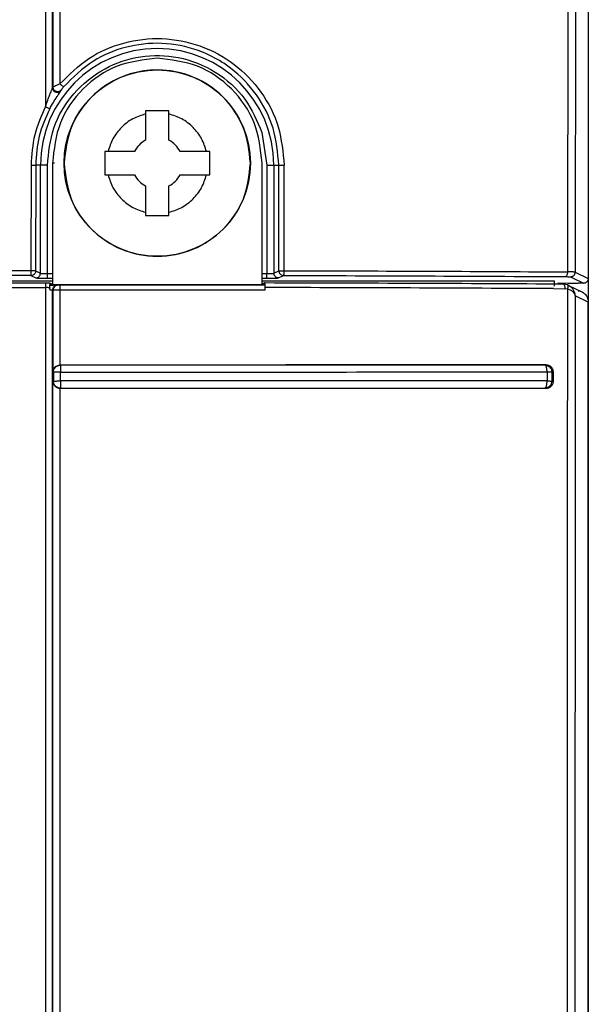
# Model space of a CAD drawing. Header units: inches. Extents: x 170 to 312, y 215 to 248.
# Tile 123 of 256: x 201.0766 to 201.1086, y 222.5115 to 222.567. Entities that reach past the tile are written whole.
import ezdxf

# ---------------------------------------------------------------- set-up
doc = ezdxf.new("R2010")
doc.units = ezdxf.units.IN
doc.header["$LTSCALE"] = 0.25
doc.header["$MEASUREMENT"] = 0
doc.layers.add('MOTOR LH', color=7, linetype='Continuous')

msp = doc.modelspace()

# ---------------------------------------------------------------- linework, layer by layer
at = {"layer": 'MOTOR LH'}
for p, q in [((201.1086356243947, 222.631984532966), (201.1086356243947, 222.5510703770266)), ((201.0784616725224, 222.5631231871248), (201.0784616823, 222.6304221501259)), ((201.0784858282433, 222.5865974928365), (201.0784805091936, 222.563178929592)), ((201.0788815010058, 222.586217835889), (201.0788815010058, 222.5633562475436)), ((201.1074934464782, 222.5862178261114), (201.1074735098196, 222.5527589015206)), ((201.1079390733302, 222.5865905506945), (201.1079019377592, 222.5527474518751)), ((201.0784805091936, 222.563178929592), (201.0784616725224, 222.5631231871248)), ((201.0789528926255, 222.5630165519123), (201.0789349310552, 222.5629624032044)), ((201.0850193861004, 222.5618390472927), (201.0837070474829, 222.5618390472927)), ((201.0837070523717, 222.5618390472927), (201.0837070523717, 222.5601721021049)), ((201.0850193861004, 222.5601721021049), (201.0850193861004, 222.5618390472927)), ((201.0902580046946, 222.56060871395), (201.0905388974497, 222.5587665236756)), ((201.0815920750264, 222.5595424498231), (201.081410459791, 222.5595424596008)), ((201.08307740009, 222.5595424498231), (201.0815920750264, 222.5595424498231)), ((201.0871343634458, 222.5595424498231), (201.0856490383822, 222.5595424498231)), ((201.0873159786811, 222.5595424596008), (201.0871343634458, 222.5595424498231)), ((201.0772557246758, 222.5587633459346), (201.0772516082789, 222.5528219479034)), ((201.0775189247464, 222.5587665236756), (201.0775133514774, 222.552815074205)), ((201.0781759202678, 222.5587665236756), (201.0775189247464, 222.5587665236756)), ((201.0777824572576, 222.55268056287), (201.0777824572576, 222.5587665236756)), ((201.0781759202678, 222.5526695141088), (201.0781759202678, 222.5587665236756)), ((201.0785724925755, 222.5588902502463), (201.0784573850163, 222.558888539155)), ((201.0784573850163, 222.558888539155), (201.0784573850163, 222.5520560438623)), ((201.0902684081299, 222.5520560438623), (201.0902684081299, 222.5588887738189)), ((201.0905388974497, 222.5587665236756), (201.0905388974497, 222.5526695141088)), ((201.0905388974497, 222.5587665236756), (201.0912071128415, 222.5587665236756)), ((201.0909323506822, 222.5587665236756), (201.0909323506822, 222.55268056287)), ((201.0912128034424, 222.5528159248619), (201.0912071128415, 222.5587665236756)), ((201.0915134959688, 222.5528274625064), (201.09150896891, 222.5587658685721)), ((201.081410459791, 222.5582301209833), (201.08307740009, 222.5582301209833)), ((201.0856490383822, 222.5582301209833), (201.0873159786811, 222.5582301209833)), ((201.0837070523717, 222.5576004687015), (201.0837070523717, 222.5559335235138)), ((201.0850193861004, 222.5559335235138), (201.0850193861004, 222.5576004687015)), ((201.0837070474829, 222.5559335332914), (201.0850193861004, 222.5559335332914)), ((201.0772516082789, 222.5528219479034), (201.0718902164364, 222.5528218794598)), ((201.0772510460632, 222.5525526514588), (201.0718902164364, 222.5525526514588)), ((201.0772510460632, 222.5525526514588), (201.0773122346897, 222.5525599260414)), ((201.0772510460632, 222.5525526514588), (201.0775201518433, 222.5524181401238)), ((201.0775133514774, 222.552815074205), (201.0777824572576, 222.55268056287)), ((201.078175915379, 222.5526695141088), (201.0784573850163, 222.5526695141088)), ((201.078175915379, 222.5524070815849), (201.0784573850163, 222.5524070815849)), ((201.0902684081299, 222.5526695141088), (201.0905388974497, 222.5526695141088)), ((201.0902684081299, 222.5524070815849), (201.0905388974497, 222.5524070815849)), ((201.0909323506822, 222.55268056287), (201.0912128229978, 222.5528159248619)), ((201.0911946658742, 222.5524181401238), (201.0914749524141, 222.5525582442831)), ((201.0912128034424, 222.5528159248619), (201.0912265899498, 222.5528226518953)), ((201.0912128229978, 222.5528159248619), (201.0912214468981, 222.5527534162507)), ((201.0915122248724, 222.5527582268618), (201.0915134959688, 222.5528274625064)), ((201.1066671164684, 222.5527647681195), (201.1074735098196, 222.5527589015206)), ((201.107639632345, 222.5524850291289), (201.1077472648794, 222.552431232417)), ((201.1077472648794, 222.552431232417), (201.1083731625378, 222.5521183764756)), ((201.1079019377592, 222.5527474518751), (201.1086356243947, 222.5523807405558)), ((201.0784573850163, 222.5522283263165), (201.0718902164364, 222.5522283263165)), ((201.0780775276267, 222.552126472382), (201.071896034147, 222.552126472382)), ((201.078077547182, 222.5518706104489), (201.0718960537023, 222.5518706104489)), ((201.0783108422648, 222.5521271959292), (201.0780775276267, 222.552126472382)), ((201.078310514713, 222.552016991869), (201.0784573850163, 222.5520560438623)), ((201.0784573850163, 222.5520560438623), (201.0783108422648, 222.5521271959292)), ((201.0784573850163, 222.5520560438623), (201.0902684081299, 222.5520560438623)), ((201.0787525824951, 222.5520064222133), (201.0787333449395, 222.5520115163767)), ((201.0904309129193, 222.5520130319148), (201.0788853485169, 222.5520052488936)), ((201.1067327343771, 222.5522283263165), (201.0902684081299, 222.5522283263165)), ((201.0904305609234, 222.5521344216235), (201.0902684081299, 222.5520560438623)), ((201.0902684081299, 222.5520560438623), (201.0904309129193, 222.5520130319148)), ((201.0904399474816, 222.5518787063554), (201.0904385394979, 222.5520108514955)), ((201.0904400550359, 222.5517570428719), (201.0904412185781, 222.5518787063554)), ((201.1066726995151, 222.5518156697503), (201.1073195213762, 222.55181165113)), ((201.1067327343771, 222.5519602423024), (201.1067327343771, 222.5522283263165)), ((201.106929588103, 222.5521412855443), (201.1074978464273, 222.5521241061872)), ((201.1074696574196, 222.5520246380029), (201.1072358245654, 222.5520678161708)), ((201.1074609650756, 222.5517853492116), (201.1073195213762, 222.55181165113)), ((201.1075224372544, 222.5520020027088), (201.108272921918, 222.5516375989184)), ((201.1083731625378, 222.5521183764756), (201.1080661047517, 222.5521183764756)), ((201.0784902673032, 222.5517441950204), (201.0784710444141, 222.5517492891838)), ((201.0784902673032, 222.5517441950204), (201.0784902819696, 222.5471302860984)), ((201.0788874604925, 222.5517493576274), (201.0904400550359, 222.5517570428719)), ((201.0788921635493, 222.547514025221), (201.0788874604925, 222.5517493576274)), ((201.1086394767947, 222.5510485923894), (201.1079061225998, 222.5514046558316)), ((201.1086356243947, 222.551050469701), (201.1086356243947, 222.2533859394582)), ((201.108639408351, 222.2356035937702), (201.1086394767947, 222.5510485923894)), ((201.0789068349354, 222.5475039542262), (201.0788921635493, 222.547514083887)), ((201.1062576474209, 222.5475164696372), (201.1062015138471, 222.547505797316)), ((201.1062828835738, 222.5473885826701), (201.1062457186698, 222.5474724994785)), ((201.0784902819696, 222.5471302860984), (201.0785132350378, 222.5471098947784)), ((201.0785132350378, 222.5471098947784), (201.0785132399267, 222.5466036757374)), ((201.0789114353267, 222.5466135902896), (201.0789105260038, 222.5471197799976)), ((201.1063174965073, 222.5471212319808), (201.1063174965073, 222.5466160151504)), ((201.1065848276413, 222.5471130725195), (201.1065848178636, 222.546608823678)), ((201.1065848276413, 222.5471130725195), (201.1066727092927, 222.5471306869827)), ((201.1066727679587, 222.546592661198), (201.1066727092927, 222.5471306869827)), ((201.0785132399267, 222.5466036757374), (201.0784902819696, 222.5465821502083)), ((201.0784903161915, 222.5069724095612), (201.0784902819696, 222.5465821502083)), ((201.0789082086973, 222.5462430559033), (201.0789068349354, 222.5462108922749)), ((201.0789114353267, 222.5466135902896), (201.0789102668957, 222.5464688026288)), ((201.1062005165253, 222.5462137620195), (201.1062246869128, 222.5462241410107)), ((201.1062246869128, 222.5462241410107), (201.1062468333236, 222.5462490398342)), ((201.1062468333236, 222.5462490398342), (201.1062847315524, 222.5463371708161)), ((201.1065848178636, 222.546608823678), (201.1066729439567, 222.5465926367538)), ((201.0788874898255, 222.5462017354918), (201.0789068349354, 222.5462108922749)), ((201.0788922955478, 222.5073561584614), (201.0788874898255, 222.5462017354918)), ((201.1062005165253, 222.5462137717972), (201.1062541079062, 222.546204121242))]:
    msp.add_line(p, q, dxfattribs=at)
at = {"layer": 'MOTOR LH', "flags": 128}
msp.add_lwpolyline([(201.0780717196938, 222.6304457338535), (201.0780717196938, 222.5706200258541), (201.0780717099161, 222.5620702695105)], dxfattribs=at)
at = {"layer": 'MOTOR LH'}
msp.add_circle((201.0843631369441, 222.5588868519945), 0.005249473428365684, dxfattribs=at)
for centre, radius, start, end in [((201.0843574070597, 222.5587665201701), 0.006574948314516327, 359.9999999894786, 179.9999974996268), ((201.0843628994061, 222.5588884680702), 0.005249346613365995, 8.369525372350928, 188.3694670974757), ((201.0843631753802, 222.5588863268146), 0.001443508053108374, 117.0349335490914, 152.965066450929), ((201.0843632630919, 222.5588863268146), 0.001443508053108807, 27.03493354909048, 62.96506645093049), ((201.0843631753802, 222.5588862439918), 0.001443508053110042, 207.0349335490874, 242.965066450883), ((201.0843632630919, 222.5588862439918), 0.001443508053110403, 297.0349335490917, 332.965066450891)]:
    msp.add_arc(centre, radius, start, end, dxfattribs=at)
for points, knots in [([(201.0788815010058, 222.5633562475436), (201.0793948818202, 222.5638652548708), (201.0804242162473, 222.5648858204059), (201.0824551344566, 222.5657576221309), (201.0846357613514, 222.5660102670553), (201.0868047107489, 222.5655909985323), (201.0887558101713, 222.564540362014), (201.0902865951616, 222.5629454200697), (201.0913082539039, 222.5609571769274), (201.0914420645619, 222.5594962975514), (201.09150896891, 222.5587658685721)], [0, 0, 0, 0, 0.1236840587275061, 0.2479879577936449, 0.372503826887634, 0.4978157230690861, 0.6236466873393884, 0.7492534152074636, 0.8746285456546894, 1, 1, 1, 1]), ([(201.0912071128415, 222.5587665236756), (201.0911431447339, 222.5594727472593), (201.0910153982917, 222.5608830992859), (201.0900264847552, 222.562794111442), (201.0888684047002, 222.5639999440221), (201.0877131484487, 222.5647803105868), (201.086453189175, 222.5653781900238), (201.0846306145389, 222.5657379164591), (201.0825860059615, 222.5655045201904), (201.0806153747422, 222.5646963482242), (201.0796146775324, 222.5637081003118), (201.0790802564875, 222.5631803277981)], [0, 0, 0, 0, 0.1259965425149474, 0.2516192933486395, 0.376751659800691, 0.4221224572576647, 0.501688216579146, 0.6259695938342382, 0.7502406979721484, 0.8666163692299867, 1, 1, 1, 1]), ([(201.0781759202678, 222.5587665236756), (201.0782469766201, 222.5594738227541), (201.078393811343, 222.5609354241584), (201.0795720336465, 222.5628858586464), (201.0813174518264, 222.5643002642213), (201.0834072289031, 222.5649982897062), (201.0856100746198, 222.5649547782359), (201.0876976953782, 222.5641248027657), (201.0894036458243, 222.5626141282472), (201.0899793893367, 222.5612627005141), (201.0902580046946, 222.56060871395)], [0, 0, 0, 0, 0.1209802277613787, 0.2500001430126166, 0.3790194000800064, 0.4999999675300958, 0.6209803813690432, 0.7500000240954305, 0.8790193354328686, 1, 1, 1, 1]), ([(201.0843627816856, 222.5647939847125), (201.0835889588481, 222.5647052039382), (201.0820413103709, 222.564527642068), (201.08008932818, 222.5631620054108), (201.0787237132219, 222.5612100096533), (201.078546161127, 222.5596623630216), (201.0784573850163, 222.558888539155)], [0, 0, 0, 0, 0.2499997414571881, 0.5000003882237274, 0.7500000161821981, 1, 1, 1, 1]), ([(201.0902684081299, 222.5588887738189), (201.0901796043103, 222.5596625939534), (201.0900019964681, 222.5612102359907), (201.0886362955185, 222.5631621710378), (201.0866842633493, 222.5645277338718), (201.0851366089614, 222.564705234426), (201.0843627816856, 222.5647939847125)], [0, 0, 0, 0, 0.2499997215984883, 0.5000000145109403, 0.7499999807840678, 0.9999999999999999, 0.9999999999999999, 0.9999999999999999, 0.9999999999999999]), ([(201.0896124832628, 222.558886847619), (201.0895335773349, 222.5595738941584), (201.0893757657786, 222.560947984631), (201.0881618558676, 222.5626953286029), (201.0864267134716, 222.5638628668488), (201.0843631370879, 222.5642728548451), (201.0822995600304, 222.5638628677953), (201.0805644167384, 222.5626953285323), (201.0793505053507, 222.5609479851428), (201.0791926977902, 222.5595738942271), (201.0791137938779, 222.558886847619)], [0, 0, 0, 0, 0.1250002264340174, 0.2499999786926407, 0.3749999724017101, 0.4999998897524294, 0.6250000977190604, 0.750000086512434, 0.8749998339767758, 0.9999999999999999, 0.9999999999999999, 0.9999999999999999, 0.9999999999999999]), ([(201.0780717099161, 222.5620702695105), (201.0781111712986, 222.5621915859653), (201.0781803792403, 222.5624043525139), (201.0782630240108, 222.5626220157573), (201.0783022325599, 222.5627221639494), (201.0783075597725, 222.5627355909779), (201.0783423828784, 222.562826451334), (201.0783880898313, 222.5629379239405), (201.0784348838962, 222.563046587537), (201.0784524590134, 222.563088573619), (201.0784623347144, 222.5631134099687), (201.0784643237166, 222.5631202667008), (201.0784651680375, 222.5631231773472)], [0, 0, 0, 0, 0.3072940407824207, 0.5389367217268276, 0.564058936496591, 0.5734635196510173, 0.5748074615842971, 0.805730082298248, 0.8717783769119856, 0.9259565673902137, 0.9685689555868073, 0.9999999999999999, 0.9999999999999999, 0.9999999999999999, 0.9999999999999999]), ([(201.0783040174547, 222.5619409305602), (201.0783721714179, 222.5620655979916), (201.0785035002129, 222.5623058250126), (201.0786790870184, 222.5625804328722), (201.0788004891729, 222.5627603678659), (201.0788695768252, 222.5628611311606), (201.0789225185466, 222.5629380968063), (201.0789309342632, 222.5629545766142), (201.0789349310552, 222.5629624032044)], [0, 0, 0, 0, 0.2910612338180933, 0.5608583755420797, 0.6839933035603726, 0.7958847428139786, 0.9030615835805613, 1, 1, 1, 1]), ([(201.0789349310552, 222.5629624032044), (201.0789164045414, 222.5629426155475), (201.0788793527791, 222.562903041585), (201.0788039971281, 222.5628687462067), (201.0787227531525, 222.562857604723), (201.0786416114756, 222.5628720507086), (201.0785686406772, 222.5629103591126), (201.0785112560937, 222.5629689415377), (201.0784727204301, 222.563042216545), (201.0784676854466, 222.5630961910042), (201.0784651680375, 222.5631231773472)], [0, 0, 0, 0, 0.1250064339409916, 0.2500043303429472, 0.3750032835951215, 0.5000016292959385, 0.6250085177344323, 0.7500017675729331, 0.8750049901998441, 1, 1, 1, 1]), ([(201.0784843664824, 222.5631789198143), (201.0784879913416, 222.5631817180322), (201.0784948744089, 222.563187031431), (201.0785407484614, 222.5632103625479), (201.0786238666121, 222.5632487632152), (201.0787480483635, 222.5633023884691), (201.0788374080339, 222.563338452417), (201.0788815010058, 222.5633562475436)], [0, 0, 0, 0, 0.1574344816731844, 0.2989446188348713, 0.5447667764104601, 0.7753731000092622, 0.9999999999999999, 0.9999999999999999, 0.9999999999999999, 0.9999999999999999]), ([(201.0784843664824, 222.5631789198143), (201.0784868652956, 222.5631520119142), (201.0784918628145, 222.5630981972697), (201.078530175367, 222.5630250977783), (201.0785872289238, 222.5629665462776), (201.0786598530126, 222.5629281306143), (201.0787406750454, 222.5629133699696), (201.0788217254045, 222.5629240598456), (201.0788970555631, 222.5629577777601), (201.0789342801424, 222.5629969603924), (201.0789528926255, 222.5630165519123)], [0, 0, 0, 0, 0.1250027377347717, 0.2500001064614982, 0.3749979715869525, 0.4999989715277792, 0.6249962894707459, 0.7499969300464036, 0.8749971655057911, 1, 1, 1, 1]), ([(201.0788815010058, 222.5633562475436), (201.0789074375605, 222.5633343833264), (201.0789593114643, 222.5632906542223), (201.0790246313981, 222.5632337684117), (201.0790705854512, 222.5631921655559), (201.079077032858, 222.5631842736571), (201.0790802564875, 222.5631803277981)], [0, 0, 0, 0, 0.250002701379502, 0.5000130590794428, 0.75001225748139, 1, 1, 1, 1]), ([(201.0790802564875, 222.5631803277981), (201.0790651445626, 222.5631620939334), (201.0790367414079, 222.5631278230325), (201.0790010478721, 222.5630826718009), (201.0789742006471, 222.5630477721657), (201.0789608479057, 222.5630288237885), (201.0789558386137, 222.5630210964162), (201.0789528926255, 222.5630165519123)], [0, 0, 0, 0, 0.2706357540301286, 0.50866512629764, 0.7016580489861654, 0.824543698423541, 1, 1, 1, 1]), ([(201.0780717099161, 222.5620702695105), (201.0778365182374, 222.5615462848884), (201.0773639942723, 222.5604935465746), (201.0772919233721, 222.5593418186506), (201.0772557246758, 222.5587633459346)], [0, 0, 0, 0, 0.497734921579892, 1, 1, 1, 1]), ([(201.0783040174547, 222.5619409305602), (201.0780769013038, 222.5614357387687), (201.0776226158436, 222.5604252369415), (201.0775534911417, 222.5593194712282), (201.0775189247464, 222.5587665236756)], [0, 0, 0, 0, 0.4999414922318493, 1, 1, 1, 1]), ([(201.0780717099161, 222.5620702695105), (201.0781017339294, 222.5620543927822), (201.0781617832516, 222.5620226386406), (201.0782378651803, 222.5619810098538), (201.0782918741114, 222.5619502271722), (201.0782999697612, 222.5619440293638), (201.0783040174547, 222.5619409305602)], [0, 0, 0, 0, 0.2499910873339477, 0.4999929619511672, 0.7500045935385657, 1, 1, 1, 1]), ([(201.0837070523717, 222.5616574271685), (201.0834611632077, 222.5615784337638), (201.0829596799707, 222.5614173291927), (201.0823258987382, 222.5609236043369), (201.0818321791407, 222.5602898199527), (201.0816710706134, 222.5597883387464), (201.0815920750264, 222.5595424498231)], [0, 0, 0, 0, 0.2451619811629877, 0.5000001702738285, 0.754837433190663, 1, 1, 1, 1]), ([(201.0871343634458, 222.5595424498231), (201.0870553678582, 222.5597883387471), (201.0868942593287, 222.5602898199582), (201.0864005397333, 222.5609236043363), (201.0857667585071, 222.5614173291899), (201.0852652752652, 222.5615784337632), (201.0850193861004, 222.5616574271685)], [0, 0, 0, 0, 0.2451625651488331, 0.4999998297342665, 0.754838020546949, 1, 1, 1, 1]), ([(201.0814104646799, 222.5595424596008), (201.0814104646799, 222.5593237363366), (201.0814104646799, 222.5588862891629), (201.0814104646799, 222.5584488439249), (201.0814104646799, 222.5582301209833)], [0, 0, 0, 0, 0.4999992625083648, 1, 1, 1, 1]), ([(201.0873159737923, 222.5582301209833), (201.0873159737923, 222.5584488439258), (201.0873159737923, 222.5588862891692), (201.0873159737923, 222.5593237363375), (201.0873159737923, 222.5595424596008)], [0, 0, 0, 0, 0.500000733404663, 1, 1, 1, 1]), ([(201.0772557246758, 222.5587633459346), (201.0772726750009, 222.5587644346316), (201.0773007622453, 222.5587662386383), (201.0773334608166, 222.5587708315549), (201.0773605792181, 222.5587740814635), (201.0773962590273, 222.5587735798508), (201.0774328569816, 222.558771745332), (201.0774698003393, 222.5587703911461), (201.0774877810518, 222.5587692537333), (201.0774963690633, 222.5587692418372), (201.0774964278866, 222.5587692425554), (201.0774966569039, 222.5587692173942), (201.0774974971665, 222.5587691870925), (201.077500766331, 222.5587689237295), (201.0775125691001, 222.5587681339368), (201.0775161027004, 222.5587672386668), (201.0775189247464, 222.5587665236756)], [0, 0, 0, 0, 0.125913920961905, 0.2086434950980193, 0.2528630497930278, 0.3417355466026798, 0.5020058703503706, 0.589057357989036, 0.7510900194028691, 0.7511822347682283, 0.7513937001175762, 0.7521797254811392, 0.7552000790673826, 0.7670523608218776, 0.8139605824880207, 1, 1, 1, 1]), ([(201.0791137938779, 222.558886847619), (201.079192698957, 222.5581998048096), (201.0793505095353, 222.5568257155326), (201.080564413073, 222.5550783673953), (201.0822995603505, 222.5539108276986), (201.0843631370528, 222.5535008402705), (201.0864267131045, 222.5539108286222), (201.0881618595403, 222.5550783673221), (201.0893757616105, 222.5568257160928), (201.0895335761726, 222.5581998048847), (201.0896124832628, 222.558886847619)], [0, 0, 0, 0, 0.1249996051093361, 0.2499998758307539, 0.3749998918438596, 0.500000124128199, 0.6250000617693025, 0.7500000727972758, 0.8750003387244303, 1, 1, 1, 1]), ([(201.0912071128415, 222.5587665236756), (201.09121160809, 222.5587674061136), (201.0912193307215, 222.5587689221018), (201.0912559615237, 222.558770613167), (201.0912830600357, 222.5587714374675), (201.091296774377, 222.5587718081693), (201.0913002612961, 222.5587718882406), (201.0913012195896, 222.5587719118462), (201.0913014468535, 222.5587719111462), (201.091301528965, 222.5587719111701), (201.0913142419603, 222.5587719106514), (201.0913474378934, 222.5587715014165), (201.0913984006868, 222.5587701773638), (201.0914536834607, 222.5587670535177), (201.0914905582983, 222.5587662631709), (201.09150896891, 222.5587658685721)], [0, 0, 0, 0, 0.2165643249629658, 0.372047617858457, 0.4660336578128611, 0.4898645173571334, 0.4959914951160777, 0.4976031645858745, 0.4980426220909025, 0.4981777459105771, 0.4982403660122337, 0.6237069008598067, 0.7492112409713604, 0.8747879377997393, 1, 1, 1, 1]), ([(201.0815920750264, 222.5582301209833), (201.081671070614, 222.5579842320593), (201.0818321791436, 222.5574827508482), (201.0823258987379, 222.556848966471), (201.0829596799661, 222.5563552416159), (201.0834611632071, 222.5561941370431), (201.0837070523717, 222.5561151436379)], [0, 0, 0, 0, 0.245162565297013, 0.499999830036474, 0.7548380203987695, 1, 1, 1, 1]), ([(201.0850193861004, 222.5561151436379), (201.0852652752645, 222.5561941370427), (201.0857667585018, 222.556355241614), (201.0864005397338, 222.5568489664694), (201.0868942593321, 222.557482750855), (201.0870553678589, 222.5579842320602), (201.0871343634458, 222.5582301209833)], [0, 0, 0, 0, 0.245161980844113, 0.5000001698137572, 0.7548374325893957, 1, 1, 1, 1]), ([(201.0772516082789, 222.5528219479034), (201.0772515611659, 222.5527872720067), (201.0772514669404, 222.552717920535), (201.0772513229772, 222.5526292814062), (201.0772511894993, 222.5525664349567), (201.077251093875, 222.5525572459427), (201.0772510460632, 222.5525526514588)], [0, 0, 0, 0, 0.2499977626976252, 0.4999932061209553, 0.7499978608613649, 1, 1, 1, 1]), ([(201.0774333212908, 222.5528197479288), (201.0774206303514, 222.5528200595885), (201.0773952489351, 222.5528206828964), (201.0773501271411, 222.5528213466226), (201.0773018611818, 222.5528218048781), (201.077268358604, 222.5528219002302), (201.0772516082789, 222.5528219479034)], [0, 0, 0, 0, 0.249998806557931, 0.4999884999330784, 0.7500086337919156, 1, 1, 1, 1]), ([(201.0775133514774, 222.552815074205), (201.0775105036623, 222.5527858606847), (201.0775048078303, 222.5527274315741), (201.0774604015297, 222.5526499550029), (201.0773954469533, 222.552588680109), (201.0773399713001, 222.5525695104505), (201.0773122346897, 222.5525599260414)], [0, 0, 0, 0, 0.2499823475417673, 0.4999824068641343, 0.7500021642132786, 1, 1, 1, 1]), ([(201.0775133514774, 222.552815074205), (201.0775118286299, 222.5528155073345), (201.077508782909, 222.5528163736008), (201.0774920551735, 222.5528176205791), (201.0774676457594, 222.5528187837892), (201.0774447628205, 222.5528194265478), (201.0774333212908, 222.5528197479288)], [0, 0, 0, 0, 0.2499973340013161, 0.4999988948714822, 0.7499981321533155, 1, 1, 1, 1]), ([(201.0775201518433, 222.5524181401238), (201.0775545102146, 222.5524221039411), (201.0776232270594, 222.5524300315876), (201.0777099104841, 222.5524907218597), (201.0777705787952, 222.5525774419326), (201.0777784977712, 222.5526461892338), (201.0777824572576, 222.55268056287)], [0, 0, 0, 0, 0.2500032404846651, 0.5000072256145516, 0.7500037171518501, 1, 1, 1, 1]), ([(201.0775201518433, 222.5524181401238), (201.0775325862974, 222.552416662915), (201.0775572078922, 222.5524137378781), (201.0777101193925, 222.5524101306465), (201.0779217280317, 222.5524075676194), (201.0780902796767, 222.5524072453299), (201.078175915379, 222.5524070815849)], [0, 0, 0, 0, 0.2524546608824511, 0.4998881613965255, 0.7459091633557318, 0.9999999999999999, 0.9999999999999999, 0.9999999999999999, 0.9999999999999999]), ([(201.0777824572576, 222.55268056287), (201.0777856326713, 222.5526796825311), (201.0777918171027, 222.5526779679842), (201.0778258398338, 222.5526757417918), (201.0778725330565, 222.5526738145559), (201.0779452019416, 222.5526718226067), (201.0780475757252, 222.5526699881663), (201.0781352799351, 222.5526696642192), (201.0781759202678, 222.5526695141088)], [0, 0, 0, 0, 0.1533272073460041, 0.2986198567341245, 0.4358864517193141, 0.5651077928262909, 0.7984798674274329, 1, 1, 1, 1]), ([(201.078175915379, 222.5524070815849), (201.078175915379, 222.5524115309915), (201.078175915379, 222.5524204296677), (201.078175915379, 222.5524813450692), (201.078175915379, 222.5525674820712), (201.078175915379, 222.5526355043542), (201.078175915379, 222.5526695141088)], [0, 0, 0, 0, 0.2500029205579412, 0.4999981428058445, 0.7500092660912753, 1, 1, 1, 1]), ([(201.0905388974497, 222.5526695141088), (201.0905795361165, 222.5526696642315), (201.0906672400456, 222.5526699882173), (201.0907696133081, 222.5526718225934), (201.0908422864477, 222.5526738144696), (201.090888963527, 222.5526757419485), (201.0909230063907, 222.5526779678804), (201.0909291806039, 222.5526796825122), (201.0909323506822, 222.55268056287)], [0, 0, 0, 0, 0.201513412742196, 0.4348941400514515, 0.5641163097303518, 0.7013746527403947, 0.8466742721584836, 1, 1, 1, 1]), ([(201.0905388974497, 222.5524070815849), (201.0905388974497, 222.5524115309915), (201.0905388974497, 222.5524204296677), (201.0905388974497, 222.5524813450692), (201.0905388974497, 222.5525674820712), (201.0905388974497, 222.5526355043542), (201.0905388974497, 222.5526695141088)], [0, 0, 0, 0, 0.2500029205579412, 0.4999981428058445, 0.7500092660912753, 1, 1, 1, 1]), ([(201.0905388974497, 222.5524070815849), (201.0906239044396, 222.5524072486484), (201.0907922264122, 222.5524075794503), (201.0910039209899, 222.5524101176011), (201.0911582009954, 222.5524137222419), (201.0911823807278, 222.5524166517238), (201.0911946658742, 222.5524181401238)], [0, 0, 0, 0, 0.2524502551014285, 0.4998756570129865, 0.745898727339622, 1, 1, 1, 1]), ([(201.0911946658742, 222.5524181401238), (201.0911603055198, 222.5524221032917), (201.0910915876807, 222.5524300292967), (201.0910049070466, 222.5524907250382), (201.0909442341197, 222.5525774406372), (201.0909363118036, 222.5526461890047), (201.0909323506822, 222.55268056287)], [0, 0, 0, 0, 0.250012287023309, 0.5000036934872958, 0.7500041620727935, 1, 1, 1, 1]), ([(201.0912214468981, 222.5527534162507), (201.0912314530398, 222.5527263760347), (201.0912514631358, 222.5526723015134), (201.0913125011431, 222.5526094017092), (201.0913889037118, 222.5525664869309), (201.0914462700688, 222.5525609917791), (201.0914749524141, 222.5525582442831)], [0, 0, 0, 0, 0.2500229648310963, 0.4999912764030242, 0.7500029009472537, 1, 1, 1, 1]), ([(201.0912265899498, 222.5528226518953), (201.0912359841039, 222.5528232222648), (201.0912547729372, 222.5528243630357), (201.0912896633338, 222.5528252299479), (201.0913071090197, 222.5528256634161)], [0, 0, 0, 0, 0.4999860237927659, 0.9999999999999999, 0.9999999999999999, 0.9999999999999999, 0.9999999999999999]), ([(201.0913071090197, 222.5528256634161), (201.0913219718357, 222.5528259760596), (201.0913516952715, 222.5528266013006), (201.0914036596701, 222.5528271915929), (201.0914583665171, 222.5528275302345), (201.0914951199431, 222.5528274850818), (201.0915134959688, 222.5528274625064)], [0, 0, 0, 0, 0.2500072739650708, 0.4999776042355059, 0.7499981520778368, 0.9999999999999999, 0.9999999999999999, 0.9999999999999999, 0.9999999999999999]), ([(201.0914749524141, 222.5525582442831), (201.0914774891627, 222.5525595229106), (201.0914825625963, 222.5525620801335), (201.0914898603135, 222.5525788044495), (201.0914966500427, 222.5526037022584), (201.0915004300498, 222.5526272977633), (201.0915023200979, 222.5526390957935)], [0, 0, 0, 0, 0.2499886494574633, 0.4999710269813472, 0.7499796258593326, 1, 1, 1, 1]), ([(201.0914749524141, 222.5525582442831), (201.094167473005, 222.5525501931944), (201.0995525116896, 222.5525340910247), (201.1047656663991, 222.5525055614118), (201.107372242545, 222.552491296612)], [0, 0, 0, 0, 0.5000002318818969, 1, 1, 1, 1]), ([(201.0915023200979, 222.5526390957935), (201.0915045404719, 222.5526567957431), (201.0915089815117, 222.5526921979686), (201.0915111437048, 222.5527362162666), (201.0915122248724, 222.5527582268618)], [0, 0, 0, 0, 0.4999671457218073, 1, 1, 1, 1]), ([(201.0915134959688, 222.5528274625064), (201.0940771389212, 222.5528198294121), (201.0992044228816, 222.5528045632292), (201.1041795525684, 222.5527780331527), (201.1066671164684, 222.5527647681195)], [0, 0, 0, 0, 0.5000001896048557, 0.9999999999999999, 0.9999999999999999, 0.9999999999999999, 0.9999999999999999]), ([(201.1074735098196, 222.5527589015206), (201.107470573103, 222.5527410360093), (201.1074647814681, 222.5527058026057), (201.1074509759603, 222.5526395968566), (201.1074326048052, 222.5525668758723), (201.1074105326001, 222.5525176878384), (201.1073893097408, 222.5524952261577), (201.1073779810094, 222.5524925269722), (201.107372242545, 222.5524911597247)], [0, 0, 0, 0, 0.1310876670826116, 0.2585240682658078, 0.5012153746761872, 0.7433195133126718, 0.8699808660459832, 1, 1, 1, 1]), ([(201.107372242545, 222.552491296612), (201.1074087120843, 222.5524910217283), (201.1074820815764, 222.5524904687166), (201.1075657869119, 222.5524889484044), (201.1076258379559, 222.5524871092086), (201.107635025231, 222.5524857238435), (201.107639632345, 222.5524850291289)], [0, 0, 0, 0, 0.2484944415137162, 0.4999216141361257, 0.7492272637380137, 1, 1, 1, 1]), ([(201.1079019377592, 222.5527474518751), (201.1078940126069, 222.5527487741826), (201.1078781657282, 222.5527514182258), (201.1077848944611, 222.5527549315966), (201.107649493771, 222.5527576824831), (201.1075321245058, 222.5527584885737), (201.1074734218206, 222.5527588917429)], [0, 0, 0, 0, 0.2500603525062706, 0.5000126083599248, 0.7499294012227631, 1, 1, 1, 1]), ([(201.1076396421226, 222.5524850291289), (201.1076739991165, 222.5524889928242), (201.1077427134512, 222.5524969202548), (201.10782939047, 222.5525576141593), (201.1078900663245, 222.5526443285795), (201.1078979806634, 222.5527130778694), (201.1079019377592, 222.5527474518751)], [0, 0, 0, 0, 0.2499958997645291, 0.4999943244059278, 0.7500018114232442, 1, 1, 1, 1]), ([(201.1086356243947, 222.5523807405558), (201.1086322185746, 222.5523487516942), (201.1086252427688, 222.5522832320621), (201.108578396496, 222.5522113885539), (201.1085269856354, 222.552165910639), (201.108480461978, 222.5521394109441), (201.1084284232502, 222.5521217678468), (201.1083917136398, 222.5521195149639), (201.1083731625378, 222.5521183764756)], [0, 0, 0, 0, 0.2324718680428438, 0.4761492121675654, 0.6028235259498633, 0.7323511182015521, 0.8647443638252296, 1, 1, 1, 1]), ([(201.0780775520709, 222.5518706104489), (201.0780775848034, 222.5309899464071), (201.0780776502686, 222.4892286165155), (201.078077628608, 222.4265710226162), (201.0780775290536, 222.3639323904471), (201.0780773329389, 222.3013249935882), (201.0780771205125, 222.2596417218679), (201.0780770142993, 222.2388000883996)], [0, 0, 0, 0, 0.1999999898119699, 0.3999999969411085, 0.6000000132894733, 0.8000000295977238, 0.9999999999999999, 0.9999999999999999, 0.9999999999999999, 0.9999999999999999]), ([(201.0780775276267, 222.552126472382), (201.0780775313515, 222.5521231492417), (201.0780775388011, 222.5521165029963), (201.0780775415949, 222.5520578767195), (201.0780775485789, 222.5519729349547), (201.0780775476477, 222.5519047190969), (201.078077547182, 222.5518706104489)], [0, 0, 0, 0, 0.2499952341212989, 0.4999878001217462, 0.7499886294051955, 0.9999999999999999, 0.9999999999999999, 0.9999999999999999, 0.9999999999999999]), ([(201.0782979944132, 222.5518634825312), (201.0782925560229, 222.5518638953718), (201.078259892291, 222.5518663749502), (201.0781881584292, 222.5518736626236), (201.0781165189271, 222.5518716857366), (201.0780775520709, 222.5518706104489)], [0, 0, 0, 0, 0.08349555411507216, 0.5014859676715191, 1, 1, 1, 1]), ([(201.0783089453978, 222.5518570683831), (201.0783058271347, 222.551841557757), (201.0783026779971, 222.5518258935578), (201.0783004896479, 222.5518084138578), (201.0783002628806, 222.551803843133), (201.0782995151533, 222.5517872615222), (201.0783001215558, 222.5517716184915), (201.0783006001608, 222.5517592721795)], [0, 0, 0, 0, 0.4916459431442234, 0.4965138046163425, 0.5326943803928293, 0.6311775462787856, 0.9999999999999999, 0.9999999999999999, 0.9999999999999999, 0.9999999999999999]), ([(201.0783025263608, 222.5520144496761), (201.0783019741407, 222.5519918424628), (201.0783011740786, 222.5519590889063), (201.0783007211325, 222.5519053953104), (201.0783007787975, 222.5518782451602), (201.0783008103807, 222.5518633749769)], [0, 0, 0, 0, 0.5019355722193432, 0.7272092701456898, 1, 1, 1, 1]), ([(201.0783008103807, 222.5518633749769), (201.0783010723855, 222.5518747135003), (201.0783021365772, 222.5519207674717), (201.0783047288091, 222.5519623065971), (201.0783076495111, 222.5520101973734), (201.0783095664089, 222.5520147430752), (201.078310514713, 222.552016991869)], [0, 0, 0, 0, 0.1236642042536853, 0.5022900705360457, 0.7537790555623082, 1, 1, 1, 1]), ([(201.0783022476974, 222.5520006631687), (201.0783331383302, 222.5520048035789), (201.0784076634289, 222.5520147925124), (201.0784794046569, 222.5520154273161), (201.0785214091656, 222.5520157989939)], [0, 0, 0, 0, 0.4144997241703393, 1, 1, 1, 1]), ([(201.0783108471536, 222.5521271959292), (201.0783100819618, 222.5521263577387), (201.0783085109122, 222.552124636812), (201.0783062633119, 222.5521003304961), (201.0783041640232, 222.5520651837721), (201.0783030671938, 222.5520312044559), (201.0783025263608, 222.5520144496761)], [0, 0, 0, 0, 0.2400632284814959, 0.4928845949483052, 0.7499476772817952, 1, 1, 1, 1]), ([(201.0786094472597, 222.5520148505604), (201.0785683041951, 222.5520153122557), (201.0784862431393, 222.5520162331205), (201.0783689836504, 222.5520167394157), (201.078310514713, 222.552016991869)], [0, 0, 0, 0, 0.5013713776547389, 1, 1, 1, 1]), ([(201.0784710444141, 222.5517492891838), (201.0784750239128, 222.5517836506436), (201.0784829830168, 222.5518523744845), (201.0785436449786, 222.5519390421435), (201.07863031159, 222.5519996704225), (201.0786990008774, 222.5520075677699), (201.0787333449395, 222.5520115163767)], [0, 0, 0, 0, 0.2500006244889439, 0.5000079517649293, 0.7500082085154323, 1, 1, 1, 1]), ([(201.0787525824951, 222.5520064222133), (201.0787182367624, 222.5520024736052), (201.0786495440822, 222.5519945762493), (201.0785628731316, 222.5519339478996), (201.0785022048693, 222.551847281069), (201.0784942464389, 222.5517785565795), (201.0784902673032, 222.5517441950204)], [0, 0, 0, 0, 0.2499923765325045, 0.4999935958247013, 0.750001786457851, 1, 1, 1, 1]), ([(201.0787333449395, 222.5520115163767), (201.0787261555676, 222.5520121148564), (201.0787117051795, 222.5520133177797), (201.0786436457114, 222.5520143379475), (201.0786094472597, 222.5520148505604)], [0, 0, 0, 0, 0.49752102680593, 1, 1, 1, 1]), ([(201.0788853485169, 222.5520052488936), (201.0788683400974, 222.552005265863), (201.0788342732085, 222.5520052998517), (201.0787913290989, 222.5520055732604), (201.0787593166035, 222.552005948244), (201.0787548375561, 222.5520062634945), (201.0787525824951, 222.5520064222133)], [0, 0, 0, 0, 0.2498258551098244, 0.5003868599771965, 0.7484603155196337, 1, 1, 1, 1]), ([(201.0788874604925, 222.5517493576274), (201.0788874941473, 222.5517662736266), (201.0788875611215, 222.5517999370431), (201.0788875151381, 222.5518637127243), (201.0788872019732, 222.5519335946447), (201.0788865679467, 222.5519812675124), (201.0788859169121, 222.5520025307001), (201.0788855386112, 222.5520043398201), (201.0788853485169, 222.5520052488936)], [0, 0, 0, 0, 0.1261866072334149, 0.2511156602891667, 0.5000099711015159, 0.748873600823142, 0.8738102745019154, 1, 1, 1, 1]), ([(201.0904385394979, 222.5520108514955), (201.0904380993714, 222.5520278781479), (201.0904372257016, 222.5520616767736), (201.0904353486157, 222.5521015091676), (201.0904331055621, 222.5521309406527), (201.0904313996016, 222.552133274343), (201.0904305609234, 222.5521344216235)], [0, 0, 0, 0, 0.2331043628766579, 0.4627220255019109, 0.7358653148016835, 1, 1, 1, 1]), ([(201.1072358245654, 222.5520678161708), (201.1044814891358, 222.5520822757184), (201.0989728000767, 222.5521111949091), (201.0932779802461, 222.5521266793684), (201.0904305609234, 222.5521344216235)], [0, 0, 0, 0, 0.4999983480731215, 0.9999999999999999, 0.9999999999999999, 0.9999999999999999, 0.9999999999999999]), ([(201.0904399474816, 222.5518787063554), (201.0904385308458, 222.5519112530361), (201.0904364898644, 222.5519581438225), (201.0904334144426, 222.5520090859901), (201.0904317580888, 222.552011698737), (201.0904309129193, 222.5520130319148)], [0, 0, 0, 0, 0.5263399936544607, 0.7583106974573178, 1, 1, 1, 1]), ([(201.1066726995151, 222.5518156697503), (201.1040028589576, 222.5518291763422), (201.0986771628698, 222.5518561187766), (201.0931817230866, 222.5518711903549), (201.0904412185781, 222.5518787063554)], [0, 0, 0, 0, 0.5013129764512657, 1, 1, 1, 1]), ([(201.1072358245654, 222.5520678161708), (201.1072413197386, 222.5520673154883), (201.1072522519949, 222.5520663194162), (201.1072730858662, 222.552045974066), (201.1072959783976, 222.55199852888), (201.1073116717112, 222.5519279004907), (201.1073186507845, 222.5518631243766), (201.1073192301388, 222.5518288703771), (201.1073195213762, 222.55181165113)], [0, 0, 0, 0, 0.1262572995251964, 0.2511799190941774, 0.4999863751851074, 0.748802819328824, 0.8737249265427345, 1, 1, 1, 1]), ([(201.1074609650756, 222.5517853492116), (201.1074541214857, 222.5339058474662), (201.107440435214, 222.4981492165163), (201.1074289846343, 222.4445028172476), (201.1074274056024, 222.408749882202), (201.1074266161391, 222.3908746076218)], [0, 0, 0, 0, 0.3333776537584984, 0.6667110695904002, 0.9999999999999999, 0.9999999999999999, 0.9999999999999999, 0.9999999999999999]), ([(201.1074696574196, 222.5520246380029), (201.1074772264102, 222.5520184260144), (201.1074923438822, 222.5520060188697), (201.1074961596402, 222.5519488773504), (201.1074875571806, 222.5518740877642), (201.1074698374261, 222.5518149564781), (201.1074609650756, 222.5517853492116)], [0, 0, 0, 0, 0.2503401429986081, 0.500001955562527, 0.7496490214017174, 1, 1, 1, 1]), ([(201.1079061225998, 222.5514046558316), (201.1078975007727, 222.5514485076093), (201.1078808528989, 222.5515331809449), (201.1077773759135, 222.5516432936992), (201.1076398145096, 222.5517328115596), (201.1075189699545, 222.5517683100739), (201.1074609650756, 222.5517853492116)], [0, 0, 0, 0, 0.2782114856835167, 0.5371981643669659, 0.7778570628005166, 1, 1, 1, 1]), ([(201.1077948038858, 222.5517630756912), (201.1077494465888, 222.5518217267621), (201.1076645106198, 222.5519315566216), (201.1075315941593, 222.55199505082), (201.1074696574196, 222.5520246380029)], [0, 0, 0, 0, 0.534017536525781, 1, 1, 1, 1]), ([(201.1074978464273, 222.5521241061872), (201.1075330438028, 222.5521232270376), (201.1076017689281, 222.5521215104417), (201.1077477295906, 222.552119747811), (201.1079045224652, 222.5521186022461), (201.1080132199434, 222.5521184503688), (201.1080661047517, 222.5521183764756)], [0, 0, 0, 0, 0.269146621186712, 0.5255259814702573, 0.7691531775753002, 1, 1, 1, 1]), ([(201.0783006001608, 222.5517592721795), (201.0783245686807, 222.5517586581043), (201.0783725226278, 222.5517574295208), (201.07842504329, 222.5517549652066), (201.0784619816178, 222.55175223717), (201.0784680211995, 222.5517502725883), (201.0784710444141, 222.5517492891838)], [0, 0, 0, 0, 0.2497971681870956, 0.4997705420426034, 0.7496016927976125, 1, 1, 1, 1]), ([(201.078470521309, 222.2397824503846), (201.0784706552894, 222.2605466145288), (201.0784709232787, 222.3020793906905), (201.0784710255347, 222.3644639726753), (201.078471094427, 222.4268868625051), (201.0784710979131, 222.4893272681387), (201.0784710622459, 222.5309433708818), (201.0784710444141, 222.5517492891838)], [0, 0, 0, 0, 0.1999589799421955, 0.3999607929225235, 0.5999786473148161, 0.800009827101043, 1, 1, 1, 1]), ([(201.0784902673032, 222.5517441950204), (201.0784979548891, 222.5517450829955), (201.0785133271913, 222.5517468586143), (201.0786051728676, 222.5517489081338), (201.0787354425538, 222.5517499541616), (201.0788367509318, 222.551749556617), (201.0788874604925, 222.5517493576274)], [0, 0, 0, 0, 0.2501065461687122, 0.5001197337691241, 0.7497866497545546, 1, 1, 1, 1]), ([(201.1079061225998, 222.5514046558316), (201.1078986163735, 222.5514783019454), (201.1078858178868, 222.5516038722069), (201.1078214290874, 222.5517165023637), (201.1077948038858, 222.5517630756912)], [0, 0, 0, 0, 0.5864932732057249, 1, 1, 1, 1]), ([(201.1079061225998, 222.5514046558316), (201.107891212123, 222.5301332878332), (201.1078613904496, 222.4875895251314), (201.1078716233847, 222.4237511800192), (201.1079230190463, 222.3599330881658), (201.1080156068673, 222.296151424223), (201.1081139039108, 222.2536954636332), (201.1081630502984, 222.2324684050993)], [0, 0, 0, 0, 0.1999838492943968, 0.3999773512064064, 0.6000291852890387, 0.8000232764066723, 1, 1, 1, 1]), ([(201.1080699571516, 222.5516994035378), (201.1081466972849, 222.5516813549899), (201.1083011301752, 222.5516450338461), (201.108484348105, 222.5514879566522), (201.1086168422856, 222.5512855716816), (201.1086319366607, 222.5511275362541), (201.1086394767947, 222.5510485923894)], [0, 0, 0, 0, 0.2484351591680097, 0.4999543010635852, 0.7502108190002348, 1, 1, 1, 1]), ([(201.0784902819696, 222.5471302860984), (201.078494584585, 222.5471701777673), (201.0785029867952, 222.5472480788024), (201.0785476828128, 222.5473177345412), (201.0785694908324, 222.5473517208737)], [0, 0, 0, 0, 0.5120813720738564, 1, 1, 1, 1]), ([(201.0785132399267, 222.5471098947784), (201.0785159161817, 222.5471449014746), (201.0785208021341, 222.5472088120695), (201.0785602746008, 222.54730524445), (201.0786218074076, 222.5473892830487), (201.0786900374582, 222.5474411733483), (201.0787356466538, 222.547464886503), (201.0787626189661, 222.5474768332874), (201.0787819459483, 222.5474837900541), (201.0788066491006, 222.5474910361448), (201.0788440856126, 222.5475005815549), (201.0788811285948, 222.5475025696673), (201.0789068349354, 222.5475039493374)], [0, 0, 0, 0, 0.1696636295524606, 0.3097494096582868, 0.5003640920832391, 0.6692380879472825, 0.7207061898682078, 0.7500612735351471, 0.8126869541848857, 0.8202700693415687, 0.8752746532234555, 0.9999999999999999, 0.9999999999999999, 0.9999999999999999, 0.9999999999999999]), ([(201.0785694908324, 222.5473517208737), (201.0785908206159, 222.5473764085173), (201.0786310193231, 222.5474229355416), (201.0787142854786, 222.5474742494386), (201.0788019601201, 222.5475075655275), (201.0788630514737, 222.5475119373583), (201.0788921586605, 222.5475140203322)], [0, 0, 0, 0, 0.2948393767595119, 0.5556625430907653, 0.788293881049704, 0.9999999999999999, 0.9999999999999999, 0.9999999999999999, 0.9999999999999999]), ([(201.1062576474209, 222.5475164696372), (201.1032889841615, 222.5475158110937), (201.0973476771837, 222.5475144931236), (201.0881636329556, 222.5475147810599), (201.0819815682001, 222.5475143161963), (201.0788921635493, 222.547514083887)], [0, 0, 0, 0, 0.3331525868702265, 0.6667518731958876, 1, 1, 1, 1]), ([(201.1062015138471, 222.547505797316), (201.1032409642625, 222.5475052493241), (201.0973120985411, 222.5475041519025), (201.0881524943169, 222.5475046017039), (201.0819862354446, 222.547504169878), (201.0789068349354, 222.5475039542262)], [0, 0, 0, 0, 0.3330198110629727, 0.6669132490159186, 1, 1, 1, 1]), ([(201.0789068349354, 222.5475039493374), (201.0789073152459, 222.5474972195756), (201.0789082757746, 222.5474837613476), (201.0789090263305, 222.5474194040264), (201.0789094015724, 222.5473872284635)], [0, 0, 0, 0, 0.5000481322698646, 1, 1, 1, 1]), ([(201.0789094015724, 222.5473872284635), (201.0789101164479, 222.5473566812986), (201.0789113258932, 222.5473050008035), (201.0789109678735, 222.5472114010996), (201.0789106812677, 222.5471519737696), (201.0789105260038, 222.5471197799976)], [0, 0, 0, 0, 0.3984605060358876, 0.6741259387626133, 1, 1, 1, 1]), ([(201.1062457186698, 222.5474724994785), (201.1062387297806, 222.547481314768), (201.1062271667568, 222.5474958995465), (201.1062110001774, 222.547503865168), (201.106203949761, 222.5475053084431), (201.1062015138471, 222.5475058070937)], [0, 0, 0, 0, 0.500005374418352, 0.8272522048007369, 0.9999999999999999, 0.9999999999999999, 0.9999999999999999, 0.9999999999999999]), ([(201.1062015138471, 222.5475058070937), (201.1062518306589, 222.5474991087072), (201.1063523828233, 222.5474857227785), (201.1064703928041, 222.547400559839), (201.1065393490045, 222.5473038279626), (201.1065771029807, 222.5472087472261), (201.1065821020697, 222.5471468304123), (201.1065848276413, 222.5471130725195)], [0, 0, 0, 0, 0.2509101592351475, 0.5014141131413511, 0.6951820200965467, 0.8338090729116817, 1, 1, 1, 1]), ([(201.1066727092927, 222.5471306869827), (201.1066711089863, 222.5471556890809), (201.1066679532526, 222.5472049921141), (201.1066367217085, 222.5473007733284), (201.1065588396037, 222.5474070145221), (201.1064228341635, 222.5475008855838), (201.1063132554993, 222.5475112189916), (201.1062576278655, 222.5475164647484)], [0, 0, 0, 0, 0.1167419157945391, 0.2302099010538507, 0.466921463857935, 0.7293825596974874, 1, 1, 1, 1]), ([(201.1063174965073, 222.5471212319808), (201.1063168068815, 222.5471459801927), (201.1063154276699, 222.5471954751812), (201.1063080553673, 222.5472665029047), (201.1062974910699, 222.5473327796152), (201.1062877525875, 222.547369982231), (201.1062828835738, 222.5473885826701)], [0, 0, 0, 0, 0.2500167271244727, 0.5000189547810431, 0.7500211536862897, 0.9999999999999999, 0.9999999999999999, 0.9999999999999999, 0.9999999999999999]), ([(201.0789105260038, 222.5471197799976), (201.0788811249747, 222.5471185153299), (201.0788225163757, 222.547115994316), (201.0787438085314, 222.5471180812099), (201.0786734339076, 222.5471187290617), (201.0785987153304, 222.5471153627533), (201.0785458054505, 222.5471093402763), (201.0785188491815, 222.5471195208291), (201.078515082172, 222.5471130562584), (201.0785132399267, 222.5471098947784)], [0, 0, 0, 0, 0.1449071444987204, 0.2888607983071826, 0.4067650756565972, 0.5452524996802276, 0.778337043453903, 0.891596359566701, 1, 1, 1, 1]), ([(201.0789105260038, 222.5471197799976), (201.0819881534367, 222.5471198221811), (201.0881601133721, 222.5471199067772), (201.0973581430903, 222.5471203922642), (201.1033256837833, 222.5471209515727), (201.1063174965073, 222.5471212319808)], [0, 0, 0, 0, 0.3315330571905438, 0.6648656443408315, 1, 1, 1, 1]), ([(201.1065848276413, 222.5471130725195), (201.1065758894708, 222.547113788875), (201.1065580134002, 222.5471152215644), (201.1064970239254, 222.5471174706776), (201.1064167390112, 222.547119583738), (201.1063505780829, 222.5471206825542), (201.1063174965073, 222.5471212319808)], [0, 0, 0, 0, 0.2500053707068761, 0.5000031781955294, 0.7499931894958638, 1, 1, 1, 1]), ([(201.0784902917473, 222.5465821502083), (201.0784947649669, 222.5465445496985), (201.0785036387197, 222.5464699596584), (201.078546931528, 222.5464004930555), (201.0785684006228, 222.5463660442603)], [0, 0, 0, 0, 0.5040955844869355, 1, 1, 1, 1]), ([(201.0785132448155, 222.5466036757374), (201.0785208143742, 222.5466050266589), (201.0785359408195, 222.5466077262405), (201.0786232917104, 222.5466105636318), (201.0787215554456, 222.5466141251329), (201.0788171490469, 222.5466140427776), (201.0788782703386, 222.5466137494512), (201.0789114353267, 222.5466135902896)], [0, 0, 0, 0, 0.2509248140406, 0.5014295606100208, 0.6987556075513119, 0.8365419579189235, 0.9999999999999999, 0.9999999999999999, 0.9999999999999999, 0.9999999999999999]), ([(201.0789068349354, 222.5462108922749), (201.0788716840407, 222.5462136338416), (201.0788075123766, 222.5462186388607), (201.0787107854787, 222.5462585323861), (201.0786270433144, 222.5463203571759), (201.0785755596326, 222.5463884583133), (201.0785521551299, 222.5464336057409), (201.0785403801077, 222.5464602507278), (201.0785335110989, 222.5464793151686), (201.0785262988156, 222.5465037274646), (201.0785167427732, 222.5465410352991), (201.0785146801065, 222.5465779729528), (201.0785132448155, 222.5466036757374)], [0, 0, 0, 0, 0.1707260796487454, 0.3116784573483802, 0.5034303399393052, 0.6709496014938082, 0.7219439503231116, 0.7509580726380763, 0.8128905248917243, 0.820385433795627, 0.8750165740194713, 1, 1, 1, 1]), ([(201.0785684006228, 222.5463660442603), (201.0785890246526, 222.5463417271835), (201.0786277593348, 222.5462960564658), (201.0787077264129, 222.5462453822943), (201.0787946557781, 222.5462107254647), (201.0788566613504, 222.5462048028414), (201.0788874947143, 222.5462018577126)], [0, 0, 0, 0, 0.2922502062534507, 0.5488849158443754, 0.7756750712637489, 1, 1, 1, 1]), ([(201.0789094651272, 222.5463340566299), (201.0789092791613, 222.5463152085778), (201.0789089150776, 222.5462783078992), (201.0789084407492, 222.5462546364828), (201.0789082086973, 222.5462430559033)], [0, 0, 0, 0, 0.5107779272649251, 1, 1, 1, 1]), ([(201.0789102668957, 222.5464688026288), (201.0789101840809, 222.5464403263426), (201.0789100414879, 222.5463912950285), (201.0789096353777, 222.5463509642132), (201.0789094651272, 222.5463340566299)], [0, 0, 0, 0, 0.5807775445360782, 1, 1, 1, 1]), ([(201.1063174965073, 222.5466160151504), (201.1033260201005, 222.5466155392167), (201.0973589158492, 222.5466145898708), (201.0881612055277, 222.5466137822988), (201.081989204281, 222.5466136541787), (201.0789114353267, 222.5466135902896)], [0, 0, 0, 0, 0.3351080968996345, 0.6684408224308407, 1, 1, 1, 1]), ([(201.1065848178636, 222.546608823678), (201.1065787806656, 222.5465576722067), (201.1065667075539, 222.5464553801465), (201.106478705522, 222.5463251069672), (201.1063514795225, 222.5462341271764), (201.1062508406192, 222.5462205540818), (201.1062005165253, 222.5462137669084)], [0, 0, 0, 0, 0.2500255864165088, 0.4999979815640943, 0.7499759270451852, 1, 1, 1, 1]), ([(201.1062540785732, 222.546204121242), (201.1063105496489, 222.5462095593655), (201.1064222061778, 222.546220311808), (201.1065591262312, 222.5463162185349), (201.106637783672, 222.5464231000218), (201.1066690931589, 222.5465189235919), (201.1066719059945, 222.5465679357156), (201.1066733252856, 222.5465926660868)], [0, 0, 0, 0, 0.2715317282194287, 0.5368817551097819, 0.7740395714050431, 0.8859856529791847, 1, 1, 1, 1]), ([(201.1062847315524, 222.5463371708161), (201.1062897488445, 222.5463567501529), (201.1062997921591, 222.5463959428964), (201.1063100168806, 222.5464653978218), (201.1063166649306, 222.5465393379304), (201.1063172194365, 222.5465904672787), (201.1063174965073, 222.5466160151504)], [0, 0, 0, 0, 0.24975200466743, 0.4999386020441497, 0.7501336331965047, 1, 1, 1, 1]), ([(201.1063174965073, 222.5466160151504), (201.1063506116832, 222.546615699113), (201.1064168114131, 222.5466150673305), (201.1064965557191, 222.5466133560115), (201.1065581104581, 222.5466112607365), (201.1065759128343, 222.5466096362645), (201.1065848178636, 222.546608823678)], [0, 0, 0, 0, 0.250112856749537, 0.4999944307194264, 0.7498893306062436, 1, 1, 1, 1]), ([(201.0788874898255, 222.5462017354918), (201.0819788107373, 222.5462016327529), (201.0881617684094, 222.5462014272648), (201.0973461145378, 222.5462033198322), (201.1032859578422, 222.5462038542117), (201.1062541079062, 222.546204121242)], [0, 0, 0, 0, 0.3334431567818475, 0.6669203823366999, 1, 1, 1, 1]), ([(201.0789068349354, 222.5462108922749), (201.0819859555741, 222.5462108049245), (201.0881517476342, 222.5462106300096), (201.0973110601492, 222.5462126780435), (201.1032398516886, 222.5462134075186), (201.1062005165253, 222.5462137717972)], [0, 0, 0, 0, 0.3330686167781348, 0.6669540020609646, 1, 1, 1, 1])]:
    msp.add_open_spline(points, degree=3, knots=knots, dxfattribs=at)

doc.saveas('drawing.dxf')
